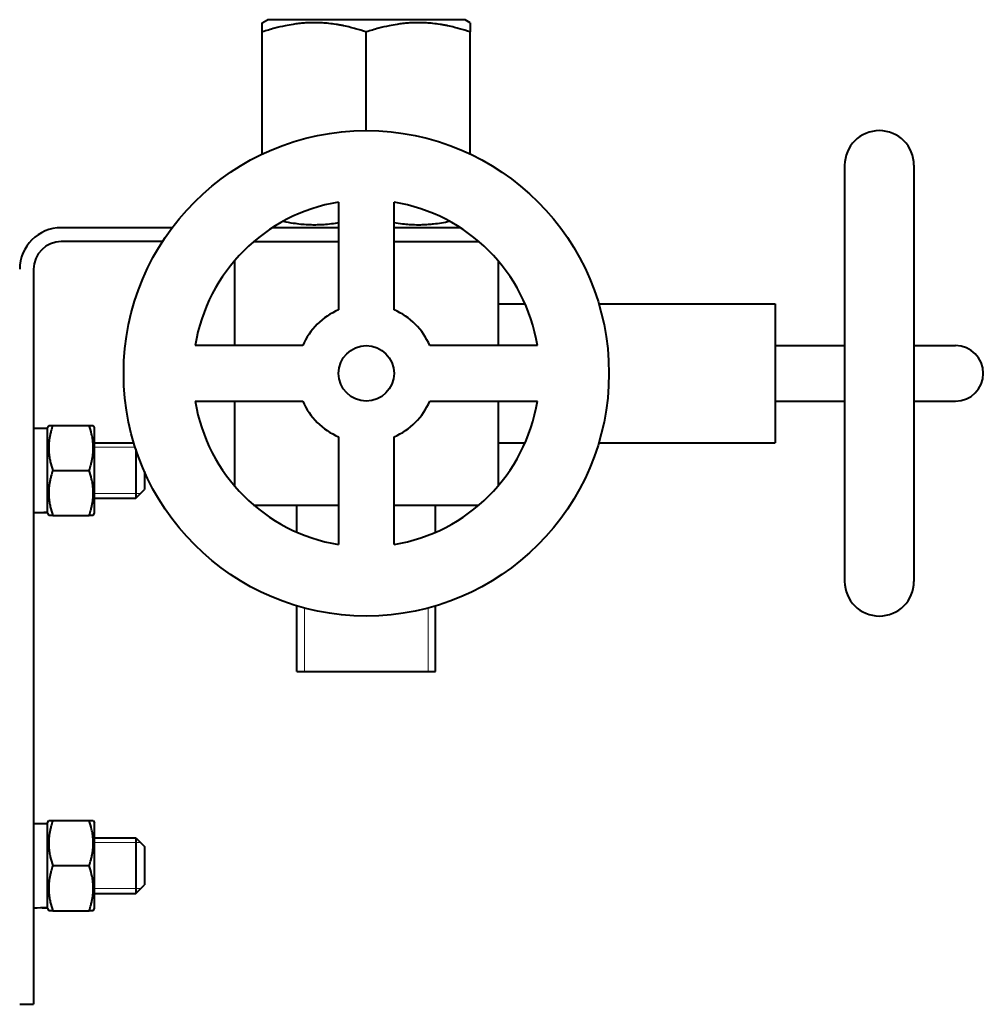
# Model space of a CAD drawing. Header units: millimetres. Extents: x -4428 to 4131, y -3615 to 4038.
# Tile 163 of 172: x 3919 to 4058, y 2578 to 2720. Entities that reach past the tile are written whole.
import ezdxf

# ---------------------------------------------------------------- set-up
doc = ezdxf.new("R2010")
doc.units = ezdxf.units.MM
doc.linetypes.add('K5LT_BASIC', pattern=[0])
doc.linetypes.add('K5LT_THIN', pattern=[0])
doc.layers.add('Системный слой', color=7, linetype='Continuous')

# ---------------------------------------------------------------- blocks, each defined once
blk = doc.blocks.new('U9')
at = {"layer": 'Системный слой', "color": 150, "linetype": 'K5LT_BASIC', "lineweight": 40, "true_color": 0x0080ff}
for p, q in [((3953.93, 2719.14), (3954.68, 2719.57)), ((3983.18, 2719.57), (3954.68, 2719.57)), ((3983.93, 2719.14), (3983.18, 2719.57)), ((3953.93, 2717.8), (3953.93, 2719.14)), ((3983.93, 2719.14), (3983.93, 2717.8)), ((3953.93, 2700.2), (3953.93, 2717.8)), ((3968.93, 2703.57), (3968.93, 2717.8)), ((3983.93, 2700.2), (3983.93, 2717.8)), ((4037.93, 2698.57), (4037.93, 2638.57)), ((4047.93, 2698.57), (4047.93, 2638.57)), ((3964.93, 2693.25), (3964.93, 2677.74)), ((3972.93, 2677.74), (3972.93, 2693.25)), ((3940.93, 2689.57), (3924.93, 2689.57)), ((3964.93, 2689.57), (3955.37, 2689.57)), ((3982.5, 2689.57), (3972.93, 2689.57)), ((3939.54, 2687.57), (3924.93, 2687.57)), ((3952.68, 2687.57), (3964.93, 2687.57)), ((3972.93, 2687.57), (3985.18, 2687.57)), ((3949.93, 2684.82), (3949.93, 2672.57)), ((3987.93, 2684.82), (3987.93, 2672.57)), ((3920.93, 2683.57), (3920.93, 2577.57)), ((3987.93, 2678.57), (3991.84, 2678.57)), ((4002.47, 2678.57), (4027.93, 2678.57)), ((4027.93, 2678.57), (4027.93, 2658.57)), ((3959.77, 2672.57), (3944.25, 2672.57)), ((3993.61, 2672.57), (3978.1, 2672.57)), ((4027.93, 2672.57), (4037.93, 2672.57)), ((4047.93, 2672.57), (4053.93, 2672.57)), ((3944.25, 2664.57), (3959.77, 2664.57)), ((3949.93, 2664.57), (3949.93, 2652.32)), ((3978.1, 2664.57), (3993.61, 2664.57)), ((3987.93, 2664.57), (3987.93, 2652.32)), ((4027.93, 2664.57), (4037.93, 2664.57)), ((4047.93, 2664.57), (4053.93, 2664.57)), ((3920.93, 2660.67), (3922.93, 2660.67)), ((3922.93, 2660.75), (3923.12, 2661.07)), ((3922.93, 2648.4), (3922.93, 2660.75)), ((3923.12, 2661.07), (3923.7, 2661.07)), ((3923.7, 2661.07), (3928.96, 2661.07)), ((3928.96, 2661.07), (3929.54, 2661.07)), ((3929.54, 2661.07), (3929.73, 2660.75)), ((3929.73, 2648.4), (3929.73, 2660.75)), ((3929.73, 2658.57), (3935.39, 2658.57)), ((3964.93, 2659.41), (3964.93, 2643.89)), ((3972.93, 2643.89), (3972.93, 2659.41)), ((3987.93, 2658.57), (3991.84, 2658.57)), ((4002.47, 2658.57), (4027.93, 2658.57)), ((3935.68, 2657.64), (3935.68, 2650.57)), ((3923.7, 2654.57), (3928.96, 2654.57)), ((3936.93, 2654.39), (3936.93, 2651.82)), ((3935.68, 2650.57), (3936.93, 2651.82)), ((3929.73, 2650.57), (3935.68, 2650.57)), ((3922.93, 2648.4), (3923.12, 2648.07)), ((3929.54, 2648.07), (3929.73, 2648.4)), ((3952.68, 2649.57), (3964.93, 2649.57)), ((3958.93, 2645.66), (3958.93, 2649.57)), ((3972.93, 2649.57), (3985.18, 2649.57)), ((3978.93, 2645.66), (3978.93, 2649.57)), ((3923.7, 2648.07), (3923.12, 2648.07)), ((3923.7, 2648.07), (3928.96, 2648.07)), ((3929.54, 2648.07), (3928.96, 2648.07)), ((3958.93, 2625.57), (3958.93, 2635.03)), ((3978.93, 2625.57), (3978.93, 2635.03)), ((3958.93, 2625.57), (3978.93, 2625.57)), ((3958.93, 2625.57), (3978.93, 2625.57)), ((3920.93, 2603.67), (3922.93, 2603.67)), ((3922.93, 2603.75), (3923.12, 2604.07)), ((3922.93, 2591.4), (3922.93, 2603.75)), ((3923.12, 2604.07), (3923.7, 2604.07)), ((3923.7, 2604.07), (3928.96, 2604.07)), ((3928.96, 2604.07), (3929.54, 2604.07)), ((3929.54, 2604.07), (3929.73, 2603.75)), ((3929.73, 2591.4), (3929.73, 2603.75)), ((3929.73, 2601.57), (3935.68, 2601.57)), ((3935.68, 2601.57), (3935.68, 2593.57)), ((3935.68, 2601.57), (3936.93, 2600.32)), ((3936.93, 2600.32), (3936.93, 2594.82)), ((3923.7, 2597.57), (3928.96, 2597.57)), ((3935.68, 2593.57), (3936.93, 2594.82)), ((3929.73, 2593.57), (3935.68, 2593.57)), ((3922.93, 2591.4), (3923.12, 2591.07)), ((3923.7, 2591.07), (3923.12, 2591.07)), ((3923.7, 2591.07), (3928.96, 2591.07)), ((3929.54, 2591.07), (3928.96, 2591.07)), ((3929.54, 2591.07), (3929.73, 2591.4)), ((3918.93, 2577.57), (3920.93, 2577.57))]:
    blk.add_line(p, q, dxfattribs=at)
at = {"layer": 'Системный слой', "color": 7, "linetype": 'K5LT_THIN', "lineweight": 20}
for p, q in [((3929.73, 2657.9), (3935.6, 2657.9)), ((3929.73, 2651.25), (3935.68, 2651.25)), ((3935.68, 2651.25), (3936.36, 2651.25)), ((3960.01, 2625.57), (3960.01, 2634.73)), ((3977.85, 2625.57), (3977.85, 2634.73)), ((3929.73, 2600.9), (3935.68, 2600.9)), ((3935.68, 2600.9), (3936.36, 2600.9)), ((3929.73, 2594.25), (3935.68, 2594.25)), ((3935.68, 2594.25), (3936.36, 2594.25))]:
    blk.add_line(p, q, dxfattribs=at)
at = {"layer": 'Системный слой', "color": 150, "linetype": 'K5LT_BASIC', "lineweight": 40, "true_color": 0x0080ff}
for radius in [35, 4]:
    blk.add_circle((3968.93, 2668.57), radius, dxfattribs=at)
for centre, radius, start, end in [((4042.93, 2698.57), 5, 0, 180), ((3968.93, 2668.57), 25, 99.2069, 170.7931), ((3968.93, 2668.57), 25, 9.2069, 80.7931), ((3924.93, 2683.57), 6, 90, 180), ((3924.93, 2683.57), 4, 90, 180), ((3968.93, 2668.57), 10, 113.5782, 156.4218), ((3968.93, 2668.57), 10, 23.5782, 66.4218), ((4053.93, 2668.57), 4, 0, 90), ((4053.93, 2668.57), 4, 270, 0), ((3968.93, 2668.57), 25, 189.2069, 260.7931), ((3968.93, 2668.57), 10, 203.5782, 246.4218), ((3968.93, 2668.57), 10, 293.5782, 336.4218), ((3968.93, 2668.57), 25, 279.2069, 350.7931), ((4042.93, 2638.57), 5, 180, 0)]:
    blk.add_arc(centre, radius, start, end, dxfattribs=at)
for centre, start_param, end_param in [((3919.88, 2654.57), 4.774881, 4.895191), ((3923.98, 2654.57), 4.589965, 4.649897), ((3919.88, 2597.57), 4.774881, 4.895191), ((3923.98, 2597.57), 4.589965, 4.649897)]:
    blk.add_ellipse(centre, major_axis=(16.76, 0), ratio=0.36397, start_param=start_param, end_param=end_param, dxfattribs=at)
for points, knots in [([(3968.93, 2717.8), (3968.42, 2717.97), (3967.66, 2718.2), (3966.57, 2718.49), (3965.82, 2718.66), (3965.12, 2718.8), (3964.41, 2718.92), (3963.73, 2719.01), (3963.07, 2719.07), (3962.45, 2719.12), (3961.69, 2719.14), (3960.81, 2719.14), (3959.98, 2719.09), (3959.17, 2719.01), (3958.24, 2718.89), (3957.09, 2718.68), (3955.61, 2718.33), (3954.52, 2718), (3953.93, 2717.8)], [0, 0, 0, 0, 1.994782, 2.926302, 4.194736, 4.869488, 5.569083, 6.869879, 7.454581, 8.04408, 9.199436, 10.287542, 11.31741, 12.330313, 13.330634, 14.800806, 16.699291, 19, 19, 19, 19]), ([(3983.93, 2717.8), (3983.42, 2717.97), (3982.66, 2718.2), (3981.57, 2718.49), (3980.82, 2718.66), (3980.12, 2718.8), (3979.41, 2718.92), (3978.73, 2719.01), (3978.07, 2719.07), (3977.45, 2719.12), (3976.69, 2719.14), (3975.81, 2719.14), (3974.98, 2719.09), (3974.17, 2719.01), (3973.24, 2718.89), (3972.09, 2718.68), (3970.61, 2718.33), (3969.52, 2718), (3968.93, 2717.8)], [0, 0, 0, 0, 1.994782, 2.926302, 4.194736, 4.869488, 5.569083, 6.869879, 7.454581, 8.04408, 9.199436, 10.287542, 11.31741, 12.330313, 13.330634, 14.800806, 16.699291, 19, 19, 19, 19]), ([(3956.94, 2690.51), (3957.42, 2690.4), (3958.26, 2690.25), (3959.45, 2690.1), (3960.47, 2690.02), (3961.44, 2690), (3962.38, 2690.02), (3963.39, 2690.09), (3964.24, 2690.2), (3964.78, 2690.29), (3964.93, 2690.31)], [0, 0, 0, 0, 2.004626, 3.506849, 4.922037, 6.188958, 7.485162, 8.78102, 10.370523, 11, 11, 11, 11]), ([(3972.93, 2690.31), (3973.34, 2690.24), (3974.06, 2690.14), (3975.14, 2690.04), (3976.09, 2690), (3977.01, 2690.01), (3977.84, 2690.05), (3978.76, 2690.14), (3979.78, 2690.28), (3980.53, 2690.42), (3980.92, 2690.51)], [0, 0, 0, 0, 1.683671, 3.006613, 4.449606, 5.580493, 6.798329, 7.851482, 9.378965, 11, 11, 11, 11]), ([(3923.7, 2661.07), (3923.6, 2660.79), (3923.46, 2660.32), (3923.31, 2659.68), (3923.22, 2659.19), (3923.17, 2658.75), (3923.13, 2658.3), (3923.11, 2657.84), (3923.13, 2657.4), (3923.16, 2656.96), (3923.22, 2656.44), (3923.38, 2655.62), (3923.56, 2654.99), (3923.7, 2654.57)], [0, 0, 0, 0, 1.896477, 3.090858, 4.103535, 5.062016, 5.927217, 6.999842, 7.964308, 8.71339, 9.822572, 11.259162, 14, 14, 14, 14]), ([(3928.96, 2654.57), (3929.06, 2654.86), (3929.2, 2655.33), (3929.35, 2655.96), (3929.44, 2656.45), (3929.5, 2656.9), (3929.53, 2657.35), (3929.55, 2657.81), (3929.54, 2658.24), (3929.5, 2658.69), (3929.44, 2659.2), (3929.28, 2660.02), (3929.1, 2660.66), (3928.96, 2661.07)], [0, 0, 0, 0, 1.896477, 3.090858, 4.103535, 5.062016, 5.927217, 6.999842, 7.964308, 8.71339, 9.822572, 11.259162, 14, 14, 14, 14]), ([(3923.7, 2654.57), (3923.6, 2654.29), (3923.46, 2653.82), (3923.31, 2653.18), (3923.22, 2652.69), (3923.17, 2652.25), (3923.13, 2651.8), (3923.11, 2651.34), (3923.13, 2650.9), (3923.16, 2650.46), (3923.22, 2649.94), (3923.38, 2649.12), (3923.56, 2648.49), (3923.7, 2648.07)], [0, 0, 0, 0, 1.896477, 3.090858, 4.103535, 5.062016, 5.927217, 6.999842, 7.964308, 8.71339, 9.822572, 11.259162, 14, 14, 14, 14]), ([(3928.96, 2648.07), (3929.06, 2648.36), (3929.2, 2648.83), (3929.35, 2649.46), (3929.44, 2649.95), (3929.5, 2650.4), (3929.53, 2650.85), (3929.55, 2651.31), (3929.54, 2651.74), (3929.5, 2652.19), (3929.44, 2652.7), (3929.28, 2653.52), (3929.1, 2654.16), (3928.96, 2654.57)], [0, 0, 0, 0, 1.896477, 3.090858, 4.103535, 5.062016, 5.927217, 6.999842, 7.964308, 8.71339, 9.822572, 11.259162, 14, 14, 14, 14]), ([(3923.7, 2604.07), (3923.6, 2603.79), (3923.46, 2603.32), (3923.31, 2602.68), (3923.22, 2602.19), (3923.17, 2601.75), (3923.13, 2601.3), (3923.11, 2600.84), (3923.13, 2600.4), (3923.16, 2599.96), (3923.22, 2599.44), (3923.38, 2598.62), (3923.56, 2597.99), (3923.7, 2597.57)], [0, 0, 0, 0, 1.896477, 3.090858, 4.103535, 5.062016, 5.927217, 6.999842, 7.964308, 8.71339, 9.822572, 11.259162, 14, 14, 14, 14]), ([(3928.96, 2597.57), (3929.06, 2597.86), (3929.2, 2598.33), (3929.35, 2598.96), (3929.44, 2599.45), (3929.5, 2599.9), (3929.53, 2600.35), (3929.55, 2600.81), (3929.54, 2601.24), (3929.5, 2601.69), (3929.44, 2602.2), (3929.28, 2603.02), (3929.1, 2603.66), (3928.96, 2604.07)], [0, 0, 0, 0, 1.896477, 3.090858, 4.103535, 5.062016, 5.927217, 6.999842, 7.964308, 8.71339, 9.822572, 11.259162, 14, 14, 14, 14]), ([(3923.7, 2597.57), (3923.6, 2597.29), (3923.46, 2596.82), (3923.31, 2596.18), (3923.22, 2595.69), (3923.17, 2595.25), (3923.13, 2594.8), (3923.11, 2594.34), (3923.13, 2593.9), (3923.16, 2593.46), (3923.22, 2592.94), (3923.38, 2592.12), (3923.56, 2591.49), (3923.7, 2591.07)], [0, 0, 0, 0, 1.896477, 3.090858, 4.103535, 5.062016, 5.927217, 6.999842, 7.964308, 8.71339, 9.822572, 11.259162, 14, 14, 14, 14]), ([(3928.96, 2591.07), (3929.06, 2591.36), (3929.2, 2591.83), (3929.35, 2592.46), (3929.44, 2592.95), (3929.5, 2593.4), (3929.53, 2593.85), (3929.55, 2594.31), (3929.54, 2594.74), (3929.5, 2595.19), (3929.44, 2595.7), (3929.28, 2596.52), (3929.1, 2597.16), (3928.96, 2597.57)], [0, 0, 0, 0, 1.896477, 3.090858, 4.103535, 5.062016, 5.927217, 6.999842, 7.964308, 8.71339, 9.822572, 11.259162, 14, 14, 14, 14])]:
    blk.add_open_spline(points, degree=3, knots=knots, dxfattribs=at)

msp = doc.modelspace()

# ---------------------------------------------------------------- block references
at = {"layer": 'Системный слой'}
msp.add_blockref('U9', (0, 0), dxfattribs=at)

doc.saveas('drawing.dxf')
